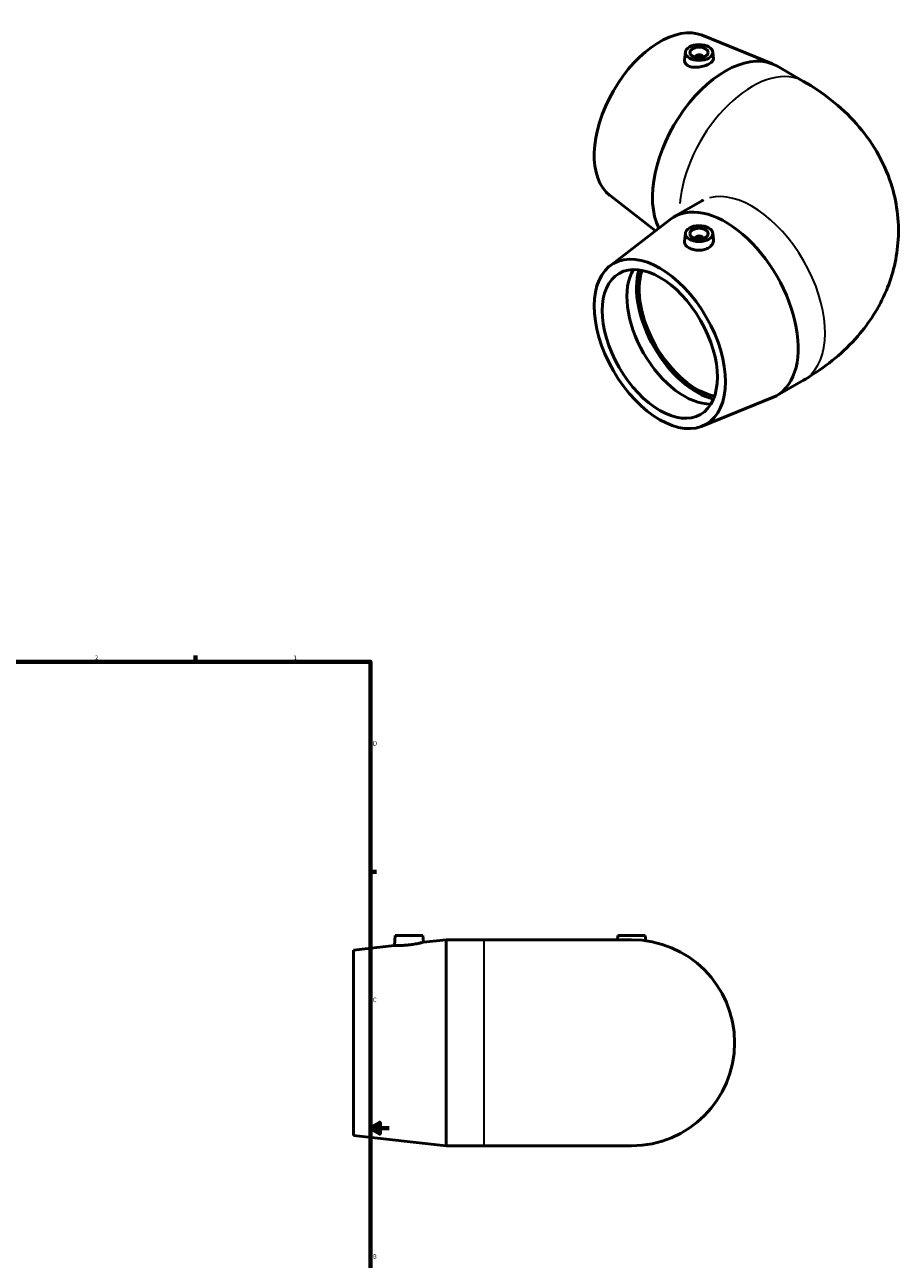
# Model space of a CAD drawing. Header units: inches. Extents: x -2.9 to 44.8, y -18.3 to 34.7.
# Tile 6 of 6: x 26.1 to 44.8, y 8.2 to 34.7. Entities that reach past the tile are written whole.
import ezdxf

# ---------------------------------------------------------------- set-up
doc = ezdxf.new("R2010")
doc.units = ezdxf.units.IN
doc.header["$MEASUREMENT"] = 0
for name, color, linetype, lineweight in [('Border (ANSI)', 7, 'Continuous', 70), ('Visible (ANSI)', 7, 'Continuous', 50), ('Visible Narrow (ANSI)', 7, 'Continuous', 35)]:
    doc.layers.add(name, color=color, linetype=linetype, lineweight=lineweight)
doc.styles.add('Note Text (ANSI)', font='tahoma.ttf')

# ---------------------------------------------------------------- blocks, each defined once
blk = doc.blocks.new('Borders Default Border')
at = {"layer": 'Border (ANSI)'}
for p, q in [((4.25, 21), (4.25, 21.134)), ((8.5, 21), (8.5, 21.134)), ((12.75, 21), (12.75, 21.134)), ((21.25, 21), (21.25, 21.134)), ((25.5, 21), (25.5, 21.134)), ((29.75, 21), (29.75, 21.134)), ((0.5, 16.5), (0.366, 16.5)), ((33.5, 16.5), (33.634, 16.5)), ((0.5, 5.5), (0.366, 5.5)), ((33.5, 5.5), (33.634, 5.5)), ((4.25, 1), (4.25, 0.866)), ((8.5, 1), (8.5, 0.866)), ((12.75, 1), (12.75, 0.866)), ((21.25, 1), (21.25, 0.866)), ((25.5, 1), (25.5, 0.866)), ((29.75, 1), (29.75, 0.866))]:
    blk.add_line(p, q, dxfattribs=at)
at = {"layer": 'Border (ANSI)', "flags": 128}
for points in [[(17, 21.4), (17, 21), (16.885, 21.2), (17.115, 21.2), (17, 21)], [(0.5, 1), (0.5, 21), (33.5, 21), (33.5, 1), (0.5, 1)], [(0.1, 11), (0.5, 11), (0.3, 11.115), (0.3, 10.885), (0.5, 11)], [(33.9, 11), (33.5, 11), (33.7, 11.115), (33.7, 10.885), (33.5, 11)], [(17, 0.6), (17, 1), (16.885, 0.8), (17.115, 0.8), (17, 1)]]:
    blk.add_lwpolyline(points, dxfattribs=at)
at = {"layer": 'Border (ANSI)', "color": 5, "true_color": 0x0000ff, "char_height": 0.0945, "attachment_point": 7, "style": 'Note Text (ANSI)'}
for s, insert in [('8', (2.094, 21.038)), ('7', (6.346, 21.04)), ('6', (10.595, 21.038)), ('5', (14.847, 21.038)), ('4', (19.092, 21.04)), ('3', (23.346, 21.038)), ('2', (27.596, 21.04)), ('1', (31.854, 21.04)), ('D', (0.378, 19.203)), ('D', (33.553, 19.203)), ('C', (0.378, 13.701)), ('C', (33.552, 13.701)), ('B', (0.384, 8.203)), ('B', (33.558, 8.203)), ('A', (0.373, 2.703)), ('A', (33.547, 2.703)), ('8', (2.094, 0.863)), ('7', (6.346, 0.866)), ('6', (10.595, 0.864)), ('5', (14.847, 0.864)), ('4', (19.092, 0.866)), ('3', (23.346, 0.864)), ('2', (27.596, 0.866)), ('1', (31.854, 0.866))]:
    blk.add_mtext(s, dxfattribs=dict(at, insert=insert))

msp = doc.modelspace()

# ---------------------------------------------------------------- linework, layer by layer
at = {"layer": 'Visible (ANSI)'}
for p, q in [((40.617, 34.436), (42.123, 33.823)), ((40.253, 34.078), (40.235, 33.903)), ((40.469, 33.971), (40.469, 33.964)), ((40.627, 33.971), (40.627, 33.964)), ((40.843, 34.078), (40.857, 33.941)), ((42.214, 33.778), (42.789, 33.447)), ((38.638, 30.999), (39.613, 30.245)), ((40.008, 30.542), (40.583, 30.873)), ((38.638, 29.491), (39.925, 30.486)), ((40.253, 30.194), (40.235, 30.019)), ((40.843, 30.194), (40.857, 30.061)), ((40.469, 30.087), (40.469, 30.079)), ((40.627, 30.087), (40.627, 30.079)), ((42.214, 26.712), (42.789, 27.043)), ((40.617, 26.054), (42.123, 26.668)), ((34.034, 15.131), (34.015, 14.917)), ((34.034, 15.131), (34.624, 15.131)), ((34.624, 15.131), (34.637, 14.987)), ((38.804, 15.131), (38.796, 15.041)), ((38.804, 15.131), (39.394, 15.131)), ((39.394, 15.131), (39.404, 15.02)), ((33.138, 14.82), (34.015, 14.917)), ((34.637, 14.987), (35.126, 15.041)), ((35.126, 10.621), (35.126, 15.041)), ((35.126, 15.041), (35.938, 15.041)), ((39.099, 15.041), (35.938, 15.041)), ((33.138, 10.842), (33.138, 14.82)), ((33.138, 10.842), (35.126, 10.621)), ((35.126, 10.621), (35.938, 10.621)), ((35.938, 10.621), (39.099, 10.621))]:
    msp.add_line(p, q, dxfattribs=at)
msp.add_arc((39.099, 12.831), 2.21, 270, 90, dxfattribs=at)
for centre, major_axis, ratio, start_param, end_param in [((39.706, 32.672), (0.993, 1.724), 0.578093, 0.07886, 3.062732), ((41.111, 31.863), (1.103, 1.915), 0.578093, 0, 2.776739), ((40.548, 33.971), (-0.0787, 0), 0.575862, 2.972903, 6.451874), ((41.111, 28.627), (-1.103, 1.915), 0.578093, 3.062732, 6.362046), ((40.548, 30.087), (-0.0787, 0), 0.575862, 2.972903, 6.451874), ((40.234, 28.122), (0.871, -1.513), 0.578093, 3.448169, 5.976609), ((40.498, 28.274), (-0.911, 1.582), 0.578093, 0.503073, 2.638519), ((40.498, 28.274), (-0.871, 1.513), 0.578093, 0.469785, 2.671808)]:
    msp.add_ellipse(centre, major_axis=major_axis, ratio=ratio, start_param=start_param, end_param=end_param, dxfattribs=at)
for centre, major_axis, ratio in [((40.548, 34.068), (-0.295, 0), 0.575862), ((40.548, 34.068), (0.197, 0), 0.575862), ((40.548, 30.183), (0.295, 0), 0.575862), ((40.548, 30.183), (-0.197, 0), 0.575862), ((39.706, 27.818), (-0.993, 1.724), 0.578093), ((39.706, 27.818), (-0.871, 1.513), 0.578093)]:
    msp.add_ellipse(centre, major_axis=major_axis, ratio=ratio, dxfattribs=at)
for points, knots in [([(40.321, 33.778), (40.294, 33.79), (40.271, 33.808), (40.241, 33.849), (40.233, 33.872), (40.234, 33.897), (40.234, 33.9), (40.235, 33.903)], [0, 0, 0, 0, 0.2950902, 0.2950902, 0.5901804, 0.5901804, 0.6300213, 0.6300213, 0.6300213, 0.6300213]), ([(40.857, 33.941), (40.858, 33.939), (40.858, 33.937), (40.858, 33.917), (40.85, 33.897), (40.818, 33.859), (40.794, 33.841), (40.738, 33.808), (40.702, 33.793), (40.625, 33.768), (40.583, 33.759), (40.504, 33.749), (40.462, 33.748), (40.384, 33.756), (40.349, 33.765), (40.321, 33.778)], [2.938817, 2.938817, 2.938817, 2.938817, 2.977263, 2.977263, 3.279073, 3.279073, 3.580884, 3.580884, 3.882694, 3.882694, 4.184504, 4.184504, 4.491025, 4.491025, 4.797546, 4.797546, 4.797546, 4.797546]), ([(42.789, 33.447), (43.196, 33.213), (43.584, 32.918), (44.233, 32.185), (44.502, 31.754), (44.784, 30.877), (44.84, 30.463), (44.794, 29.674), (44.703, 29.301), (44.406, 28.592), (44.192, 28.266), (43.646, 27.635), (43.299, 27.357), (42.886, 27.1), (42.838, 27.071), (42.789, 27.043)], [4.712389, 4.712389, 4.712389, 4.712389, 5.026548, 5.026548, 5.314712, 5.314712, 5.531274, 5.531274, 5.734333, 5.734333, 5.9601, 5.9601, 6.245445, 6.245445, 6.283185, 6.283185, 6.283185, 6.283185]), ([(40.636, 30.908), (40.636, 30.908), (40.63, 30.903), (40.61, 30.889), (40.598, 30.882), (40.583, 30.873)], [6.0986413, 6.0986413, 6.0986413, 6.0986413, 6.2058619, 6.2058619, 6.2831853, 6.2831853, 6.2831853, 6.2831853]), ([(40.763, 29.887), (40.736, 29.868), (40.701, 29.852), (40.625, 29.831), (40.583, 29.826), (40.506, 29.827), (40.464, 29.832), (40.388, 29.851), (40.353, 29.865), (40.299, 29.897), (40.275, 29.916), (40.243, 29.959), (40.234, 29.983), (40.234, 30.01), (40.234, 30.014), (40.235, 30.019)], [0, 0, 0, 0, 0.29509, 0.29509, 0.59018, 0.59018, 0.886145, 0.886145, 1.182111, 1.182111, 1.478076, 1.478076, 1.774041, 1.774041, 1.831546, 1.831546, 1.831546, 1.831546]), ([(40.857, 30.061), (40.857, 30.056), (40.858, 30.05), (40.858, 30.017), (40.85, 29.987), (40.817, 29.932), (40.792, 29.906), (40.763, 29.887)], [4.1258286, 4.1258286, 4.1258286, 4.1258286, 4.1845039, 4.1845039, 4.491025, 4.491025, 4.7975461, 4.7975461, 4.7975461, 4.7975461]), ([(34.321, 14.928), (34.283, 14.924), (34.242, 14.921), (34.166, 14.917), (34.132, 14.916), (34.077, 14.916), (34.054, 14.916), (34.023, 14.917), (34.015, 14.917), (34.015, 14.917)], [0, 0, 0, 0, 0.29509, 0.29509, 0.59018, 0.59018, 0.886145, 0.886145, 1.182111, 1.182111, 1.182111, 1.182111]), ([(34.637, 14.987), (34.637, 14.987), (34.629, 14.985), (34.597, 14.977), (34.573, 14.971), (34.517, 14.959), (34.482, 14.952), (34.404, 14.939), (34.361, 14.933), (34.321, 14.928)], [3.580884, 3.580884, 3.580884, 3.580884, 3.882694, 3.882694, 4.184504, 4.184504, 4.491025, 4.491025, 4.797546, 4.797546, 4.797546, 4.797546])]:
    msp.add_open_spline(points, degree=3, knots=knots, dxfattribs=at)
at = {"layer": 'Visible Narrow (ANSI)'}
msp.add_line((35.938, 10.648), (35.938, 15.014), dxfattribs=at)
for centre, major_axis, start_param, end_param in [((41.686, 31.532), (1.103, 1.915), 0.118379, 2.249192), ((41.686, 28.958), (-1.103, 1.915), 3.298672, 6.126106)]:
    msp.add_ellipse(centre, major_axis=major_axis, ratio=0.578093, start_param=start_param, end_param=end_param, dxfattribs=at)

# ---------------------------------------------------------------- block references
msp.add_blockref('Borders Default Border', (0, 0))

doc.saveas('drawing.dxf')
